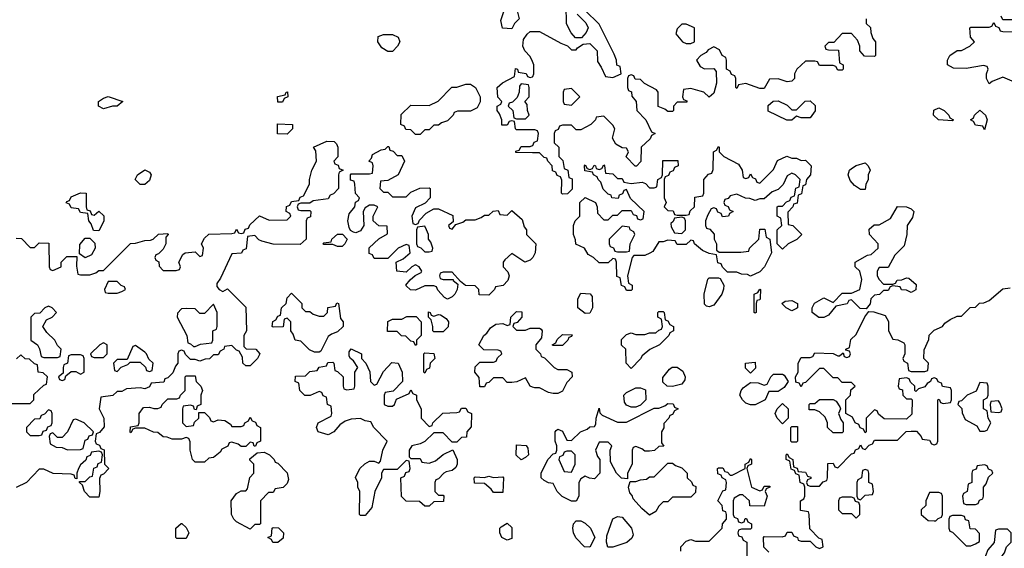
# Model space of a CAD drawing. Header units: inches. Extents: x 2735672 to 2903319, y 894031 to 1029782.
# Tile 81 of 167: x 2787765 to 2792056, y 1021503 to 1023806. Entities that reach past the tile are written whole.
import ezdxf

# ---------------------------------------------------------------- set-up
doc = ezdxf.new("R2010")
doc.units = ezdxf.units.IN
doc.header["$MEASUREMENT"] = 0
doc.layers.add('C7082', color=7, linetype='Continuous')
doc.layers.add('C7092', color=7, linetype='Continuous')

msp = doc.modelspace()

# ---------------------------------------------------------------- linework, layer by layer
at = {"layer": 'C7082', "color": 4, "elevation": 16}
for points in [[(2789910, 1023766), (2789868.9, 1023768.9), (2789862, 1023802), (2789878, 1023850), (2789910, 1023864.7), (2789930.9, 1023850.9), (2789942, 1023810), (2789922, 1023790)], [(2789370, 1023668), (2789343.1, 1023683.1), (2789326, 1023710), (2789327.3, 1023732.7), (2789350, 1023742), (2789390, 1023742), (2789414, 1023730), (2789422, 1023710), (2789412, 1023690), (2789390, 1023668)], [(2788890, 1023446), (2788889, 1023471), (2788922, 1023478), (2788926, 1023490), (2788931.6, 1023491.6), (2788934, 1023470), (2788918, 1023462), (2788910, 1023446)], [(2789490, 1023306), (2789470, 1023326), (2789447.3, 1023327.3), (2789442, 1023342), (2789426, 1023350), (2789427.3, 1023392.7), (2789470, 1023434), (2789550, 1023432), (2789588.4, 1023451.6), (2789648.4, 1023511.6), (2789670, 1023512), (2789710, 1023524.7), (2789730, 1023524.7), (2789751.1, 1023511.1), (2789772, 1023470), (2789771.6, 1023448.4), (2789758, 1023422), (2789730, 1023408), (2789672.7, 1023407.3), (2789658, 1023402), (2789654, 1023390), (2789630, 1023366), (2789603.6, 1023356.4), (2789590, 1023346), (2789570, 1023346), (2789550, 1023326), (2789530, 1023326), (2789510, 1023306)], [(2789950, 1023526), (2789943.6, 1023516.4), (2789942, 1023490), (2789932.7, 1023467.3), (2789912.7, 1023447.3), (2789898, 1023442), (2789894, 1023430), (2789914, 1023410), (2789918, 1023378), (2789930, 1023374), (2789970, 1023374), (2789986, 1023390), (2789978, 1023410), (2789976.4, 1023436.4), (2789966, 1023450), (2789986, 1023470), (2789986, 1023510), (2789982, 1023522)], [(2788130, 1023418), (2788108, 1023430), (2788108, 1023450), (2788130, 1023464.7), (2788150, 1023471), (2788214, 1023450), (2788190, 1023428.7), (2788170, 1023428.7)], [(2788930, 1023308), (2788888.7, 1023308.7), (2788888, 1023352), (2788954, 1023350), (2788954, 1023330)], [(2788290, 1023088), (2788268, 1023110), (2788278, 1023130), (2788310, 1023151.3), (2788330, 1023142), (2788338, 1023130), (2788330, 1023106), (2788310, 1023088)], [(2788090, 1022954), (2788110, 1022972), (2788131.6, 1022951.6), (2788131.6, 1022928.4), (2788110, 1022886), (2788087.3, 1022887.3), (2788076.4, 1022916.4), (2788066, 1022930), (2788062, 1022962), (2788030, 1022966), (2788022, 1022982), (2787990, 1022986), (2787982, 1023002), (2787968, 1023008), (2787970, 1023014), (2787982, 1023018), (2787990, 1023034), (2788030, 1023052), (2788054, 1023050), (2788054, 1022990), (2788058, 1022978), (2788072.7, 1022972.7), (2788078, 1022958)], [(2789530, 1022906), (2789498, 1022902), (2789494, 1022890), (2789494, 1022830), (2789498, 1022818), (2789512.7, 1022812.7), (2789530, 1022794), (2789550, 1022794), (2789562, 1022798), (2789566, 1022810), (2789556.4, 1022836.4), (2789546, 1022850), (2789546, 1022870), (2789538, 1022890)], [(2788050, 1022768), (2788026, 1022786), (2788027.3, 1022827.3), (2788050, 1022854), (2788070, 1022854), (2788092.7, 1022832.7), (2788094, 1022810), (2788078, 1022782)], [(2789150, 1022818), (2789130, 1022826), (2789090, 1022826), (2789086, 1022830), (2789090, 1022834), (2789122, 1022838), (2789126, 1022850), (2789150, 1022872), (2789172, 1022872), (2789192, 1022850), (2789182, 1022830), (2789170, 1022818)], [(2788190, 1022666), (2788150, 1022666), (2788134, 1022630), (2788138, 1022618), (2788150, 1022614), (2788190, 1022614), (2788210, 1022622), (2788226, 1022630), (2788222, 1022642), (2788207.3, 1022647.3)], [(2789010, 1022534), (2789030, 1022534), (2789043.6, 1022523.6), (2789070, 1022514), (2789090, 1022514), (2789106, 1022530), (2789107.3, 1022552.7), (2789142, 1022558), (2789147.3, 1022572.7), (2789154, 1022570), (2789163.6, 1022503.6), (2789174, 1022490), (2789174, 1022470), (2789150, 1022446), (2789123.6, 1022436.4), (2789110, 1022426), (2789078, 1022362), (2789070, 1022358), (2789050, 1022358), (2789028.4, 1022368.4), (2788990, 1022406), (2788966, 1022410), (2788956.4, 1022436.4), (2788946, 1022450), (2788946, 1022490), (2788930, 1022506), (2788918, 1022502), (2788912.7, 1022467.3), (2788870, 1022466), (2788866, 1022470), (2788868.4, 1022491.6), (2788882, 1022498), (2788890, 1022514), (2788902, 1022518), (2788906, 1022550), (2788926, 1022570), (2788930, 1022594), (2788950, 1022614), (2788994, 1022570), (2788994, 1022550)], [(2787890, 1022558), (2787874, 1022550), (2787852.7, 1022527.3), (2787830, 1022526), (2787814, 1022510), (2787814, 1022410), (2787842, 1022390), (2787851.6, 1022371.6), (2787858, 1022338), (2787870, 1022334), (2787930, 1022334), (2787942, 1022338), (2787946, 1022370), (2787930, 1022386), (2787918, 1022410), (2787883.1, 1022443.1), (2787866, 1022470), (2787882, 1022498), (2787906, 1022510), (2787926, 1022530), (2787906, 1022550)], [(2788610, 1022566), (2788570, 1022526), (2788550, 1022526), (2788530, 1022546), (2788490, 1022548), (2788470, 1022546), (2788452.7, 1022527.3), (2788452, 1022510), (2788494, 1022430), (2788498, 1022398), (2788510, 1022394), (2788522, 1022382), (2788530, 1022382), (2788552.7, 1022392.7), (2788602, 1022398), (2788606, 1022410), (2788606, 1022450), (2788622, 1022458), (2788626, 1022470), (2788626, 1022530)], [(2789490, 1022386), (2789482, 1022402), (2789470, 1022406), (2789447.3, 1022427.3), (2789428.7, 1022428.7), (2789410, 1022448), (2789368, 1022448), (2789368.9, 1022491.1), (2789390, 1022502), (2789430, 1022502), (2789452.7, 1022512.7), (2789492.7, 1022512.7), (2789514, 1022490), (2789514, 1022430), (2789494, 1022410), (2789494, 1022390)], [(2789570, 1022514), (2789590, 1022522), (2789599.6, 1022519.6), (2789623.6, 1022503.6), (2789634, 1022490), (2789631.6, 1022468.4), (2789610, 1022446), (2789570, 1022446), (2789566, 1022450), (2789566, 1022470), (2789558, 1022498), (2789546, 1022510), (2789547.3, 1022532.7), (2789554, 1022530), (2789558, 1022518)], [(2788130, 1022398), (2788114, 1022390), (2788074, 1022350), (2788078, 1022338), (2788090, 1022334), (2788130, 1022334), (2788146, 1022350), (2788146, 1022390)], [(2788270, 1022386), (2788258, 1022382), (2788234, 1022326), (2788190, 1022326), (2788174, 1022310), (2788178, 1022278), (2788190, 1022274), (2788207.3, 1022292.7), (2788236.4, 1022303.6), (2788246, 1022314), (2788290, 1022314), (2788312.7, 1022292.7), (2788318, 1022278), (2788330, 1022274), (2788342, 1022278), (2788346, 1022310), (2788327.3, 1022327.3), (2788318, 1022350), (2788310, 1022358)], [(2788030, 1022346), (2787990, 1022346), (2787978, 1022342), (2787974, 1022310), (2787958, 1022302), (2787954, 1022290), (2787954, 1022266), (2787934, 1022250), (2787938, 1022238), (2787950, 1022234), (2787962, 1022238), (2787966, 1022254), (2787990, 1022274), (2788010, 1022274), (2788030, 1022262), (2788046, 1022270), (2788046, 1022330), (2788042, 1022342)], [(2789310, 1022214), (2789322, 1022218), (2789350, 1022274), (2789387.3, 1022312.7), (2789414, 1022310), (2789432, 1022270), (2789434, 1022230), (2789392.7, 1022187.3), (2789358, 1022182), (2789354, 1022170), (2789354, 1022130), (2789370, 1022122), (2789390, 1022122), (2789398, 1022130), (2789407.3, 1022152.7), (2789462, 1022178), (2789470, 1022194), (2789478, 1022178), (2789494, 1022170), (2789494, 1022150), (2789514, 1022110), (2789514, 1022070), (2789550, 1022034), (2789562, 1022038), (2789566, 1022050), (2789608.4, 1022091.6), (2789670, 1022094), (2789682, 1022098), (2789690, 1022114), (2789710, 1022114), (2789718, 1022098), (2789734, 1022090), (2789732.7, 1022032.7), (2789714, 1022010), (2789712.7, 1021987.3), (2789690, 1021986), (2789670, 1021966), (2789650, 1021966), (2789610, 1022006), (2789570, 1022006), (2789530, 1021968), (2789510, 1021958), (2789474, 1021950), (2789462, 1021930), (2789462, 1021902), (2789470, 1021894), (2789510, 1021894), (2789518, 1021878), (2789550, 1021874), (2789576.4, 1021883.6), (2789610, 1021912), (2789652.7, 1021932.7), (2789671.3, 1021890), (2789671.3, 1021870), (2789665.4, 1021854.6), (2789650, 1021842), (2789623.6, 1021836.4), (2789614, 1021830), (2789590, 1021806), (2789578, 1021802), (2789574, 1021790), (2789574, 1021750), (2789590, 1021734), (2789610, 1021734), (2789614, 1021730), (2789612.7, 1021707.3), (2789570, 1021706), (2789550, 1021686), (2789530, 1021686), (2789507.3, 1021707.3), (2789450, 1021708.7), (2789428.9, 1021728.9), (2789426, 1021810), (2789442, 1021818), (2789447.3, 1021832.7), (2789462, 1021838), (2789466, 1021850), (2789462, 1021882), (2789450, 1021886), (2789410, 1021846), (2789350, 1021846), (2789342, 1021830), (2789342, 1021810), (2789312, 1021750), (2789299.6, 1021680.4), (2789270, 1021646), (2789250, 1021646), (2789246, 1021650), (2789248, 1021750), (2789238, 1021770), (2789238, 1021790), (2789228.4, 1021811.6), (2789248, 1021850), (2789268.7, 1021871.3), (2789290, 1021882), (2789310, 1021882), (2789330, 1021874), (2789338, 1021882), (2789348, 1021930), (2789366, 1021970), (2789308.9, 1022028.9), (2789294.6, 1022054.6), (2789270, 1022058), (2789250, 1022068), (2789210, 1022066), (2789183.6, 1022056.4), (2789159.6, 1022040.4), (2789134, 1022010), (2789110, 1021998), (2789066, 1022010), (2789058, 1022030), (2789066, 1022050), (2789122, 1022078), (2789126, 1022090), (2789122, 1022122), (2789106, 1022130), (2789102, 1022162), (2789087.3, 1022167.3), (2789082, 1022182), (2789070, 1022186), (2789031.6, 1022168.4), (2789008, 1022168), (2788986, 1022190), (2788982, 1022222), (2788966, 1022230), (2788967.3, 1022252.7), (2789010, 1022254), (2789030, 1022274), (2789062, 1022278), (2789070, 1022292), (2789102, 1022298), (2789107.3, 1022312.7), (2789130, 1022314), (2789134, 1022310), (2789138, 1022278), (2789150, 1022274), (2789174, 1022250), (2789174, 1022210), (2789178, 1022198), (2789190, 1022194), (2789222, 1022198), (2789226, 1022210), (2789226, 1022270), (2789238, 1022290), (2789220.4, 1022320.4), (2789206, 1022330), (2789200.4, 1022340.4), (2789200.4, 1022359.6), (2789210, 1022372), (2789254, 1022350), (2789254, 1022330), (2789274, 1022310), (2789291.6, 1022271.6), (2789294, 1022230)], [(2789530, 1022266), (2789526, 1022270), (2789526, 1022350), (2789530, 1022354), (2789570, 1022352), (2789574, 1022330), (2789554, 1022310), (2789551.6, 1022288.4), (2789538, 1022282)], [(2788534, 1022106), (2788527.3, 1022107.3), (2788522, 1022122), (2788510, 1022126), (2788478, 1022122), (2788474, 1022110), (2788474, 1022050), (2788490, 1022034), (2788522, 1022038), (2788527.3, 1022052.7), (2788546, 1022070), (2788546, 1022094), (2788570, 1022094), (2788592.7, 1022072.7), (2788598, 1022058), (2788610, 1022054), (2788630, 1022062), (2788659.6, 1022059.6), (2788683.6, 1022043.6), (2788690, 1022034), (2788730, 1022034), (2788742, 1022038), (2788746, 1022050), (2788762, 1022058), (2788770, 1022074), (2788778, 1022058), (2788792.7, 1022052.7), (2788798, 1022038), (2788814, 1022030), (2788814, 1021970), (2788798, 1021962), (2788792.7, 1021947.3), (2788787.3, 1021947.3), (2788782, 1021962), (2788770, 1021966), (2788750, 1021946), (2788730, 1021946), (2788716.4, 1021956.4), (2788690, 1021966), (2788678, 1021962), (2788672.7, 1021947.3), (2788645.4, 1021934.6), (2788638, 1021922), (2788610, 1021898), (2788590, 1021895.3), (2788570, 1021878), (2788530, 1021878), (2788518, 1021890), (2788508, 1021930), (2788507.3, 1021967.3), (2788502, 1021982), (2788490, 1021986), (2788470, 1021978), (2788430, 1021978), (2788407.3, 1021987.3), (2788390, 1021988), (2788367.3, 1022007.3), (2788348.4, 1022008.4), (2788310, 1022026), (2788270, 1022026), (2788258, 1022022), (2788250, 1022006), (2788246, 1022010), (2788247.3, 1022032.7), (2788282, 1022038), (2788286, 1022050), (2788286, 1022090), (2788304, 1022116), (2788330, 1022118), (2788350, 1022112), (2788367.3, 1022112.7), (2788382, 1022118), (2788386, 1022130), (2788410, 1022154), (2788450, 1022154), (2788462, 1022158), (2788466, 1022170), (2788486, 1022190), (2788486, 1022250), (2788490, 1022254), (2788530, 1022254), (2788534, 1022230), (2788554, 1022210), (2788562, 1022190), (2788554, 1022170), (2788554, 1022130), (2788538, 1022122)], [(2787890, 1022106), (2787872.7, 1022087.3), (2787858, 1022082), (2787852.7, 1022067.3), (2787830, 1022066), (2787794, 1022030), (2787794, 1022010), (2787810, 1021994), (2787850, 1021994), (2787862, 1021998), (2787867.3, 1022012.7), (2787882, 1022018), (2787887.3, 1022032.7), (2787902, 1022038), (2787906, 1022050), (2787906, 1022090), (2787902, 1022102)], [(2788010, 1022066), (2787998, 1022062), (2787974, 1022010), (2787950, 1021986), (2787930, 1021986), (2787910, 1022006), (2787898, 1022002), (2787894, 1021990), (2787898, 1021958), (2787923.6, 1021943.6), (2787950, 1021942), (2787972.7, 1021932.7), (2788030, 1021934), (2788042, 1021938), (2788050, 1021974), (2788062, 1021978), (2788067.3, 1021992.7), (2788082, 1021998), (2788086, 1022010), (2788046, 1022050)], [(2789950, 1021888), (2789928.4, 1021908.4), (2789930, 1021954), (2789971.6, 1021951.6), (2789979.6, 1021939.6), (2789982, 1021910), (2789970, 1021898)], [(2788770, 1021586), (2788710, 1021618), (2788698, 1021630), (2788688, 1021650), (2788686, 1021710), (2788710, 1021742), (2788730, 1021754), (2788750, 1021754), (2788758, 1021762), (2788768.4, 1021811.6), (2788786, 1021830), (2788786, 1021870), (2788767.3, 1021887.3), (2788767.3, 1021892.7), (2788800.4, 1021919.6), (2788830, 1021922), (2788854, 1021910), (2788874, 1021890), (2788878, 1021878), (2788890, 1021874), (2788930, 1021832), (2788936.9, 1021803.1), (2788930, 1021786), (2788912.7, 1021767.3), (2788878, 1021762), (2788870, 1021746), (2788850, 1021746), (2788814, 1021710), (2788814, 1021610), (2788810, 1021606), (2788790, 1021606)], [(2789830, 1021812), (2789870, 1021814), (2789874, 1021810), (2789870, 1021746), (2789830, 1021746), (2789820.4, 1021760.4), (2789790, 1021786), (2789747.3, 1021787.3), (2789746, 1021810), (2789750, 1021814), (2789790, 1021812), (2789810, 1021818)], [(2788450, 1021546), (2788446, 1021550), (2788446, 1021590), (2788468.4, 1021611.6), (2788471.6, 1021611.6), (2788490, 1021594), (2788502, 1021570), (2788490, 1021546)], [(2789890, 1021538), (2789866, 1021550), (2789858, 1021570), (2789858, 1021590), (2789863.1, 1021596.9), (2789890, 1021612), (2789910, 1021594), (2789910, 1021546)], [(2788890, 1021528), (2788868.4, 1021528.4), (2788862, 1021542), (2788846, 1021550), (2788862, 1021558), (2788866, 1021590), (2788870, 1021594), (2788892.7, 1021592.7), (2788914, 1021570), (2788912.7, 1021547.3)]]:
    msp.add_lwpolyline(points, close=True, dxfattribs=at)
for points in [[(2790000, 1023623.5), (2789990, 1023646), (2789966, 1023670), (2789958, 1023690), (2789960.4, 1023719.6), (2789976.4, 1023743.6), (2789990, 1023754), (2790000, 1023754)], [(2790000, 1023326), (2789930, 1023326), (2789926, 1023330), (2789922, 1023362), (2789910, 1023366), (2789898, 1023362), (2789890, 1023346), (2789866, 1023346), (2789866, 1023370), (2789856.4, 1023396.4), (2789846, 1023410), (2789846, 1023430), (2789862, 1023438), (2789866, 1023450), (2789848.4, 1023468.4), (2789846, 1023510), (2789868.4, 1023531.6), (2789922, 1023558), (2789926, 1023594), (2789934, 1023590), (2789938, 1023578), (2789972, 1023572), (2789978, 1023558), (2789990, 1023554), (2790000, 1023557.3)], [(2787750, 1022854), (2787772.7, 1022852.7), (2787810, 1022814), (2787830, 1022814), (2787850, 1022834), (2787892.7, 1022832.7), (2787894, 1022730), (2787898, 1022718), (2787910, 1022714), (2787946, 1022730), (2787946, 1022750), (2787970, 1022774), (2788014, 1022774), (2788012.7, 1022732.7), (2788018, 1022698), (2788030, 1022694), (2788070, 1022694), (2788096.4, 1022703.6), (2788110, 1022714), (2788130, 1022714), (2788248.4, 1022831.6), (2788270, 1022832), (2788310, 1022844.7), (2788334.6, 1022845.4), (2788346, 1022850), (2788370, 1022872), (2788410, 1022874), (2788412, 1022870), (2788402, 1022858), (2788402, 1022830), (2788390, 1022806), (2788370, 1022786), (2788358, 1022782), (2788354, 1022770), (2788358, 1022758), (2788371.6, 1022751.6), (2788372.7, 1022732.7), (2788390, 1022714), (2788447.3, 1022712.7), (2788462, 1022718), (2788466, 1022730), (2788458, 1022750), (2788476.4, 1022783.6), (2788486, 1022790), (2788530, 1022794), (2788550, 1022774), (2788562, 1022778), (2788566, 1022810), (2788558, 1022830), (2788570, 1022854), (2788590, 1022872), (2788690, 1022874), (2788702, 1022878), (2788710, 1022894), (2788718, 1022878), (2788730, 1022874), (2788742, 1022878), (2788747.3, 1022892.7), (2788762, 1022898), (2788767.3, 1022912.7), (2788810, 1022952), (2788852.7, 1022932.7), (2788930, 1022934), (2788946, 1022950), (2788942, 1022962), (2788926, 1022970), (2788927.3, 1022992.7), (2788942, 1022998), (2788950, 1023014), (2788982, 1023018), (2788987.3, 1023032.7), (2789002, 1023038), (2789028, 1023090), (2789028, 1023110), (2789038, 1023150), (2789058, 1023190), (2789055.3, 1023235.3), (2789046, 1023250), (2789103.1, 1023276.9), (2789135.3, 1023275.3), (2789145.4, 1023265.4), (2789151.1, 1023251.1), (2789152, 1023208), (2789134, 1023190), (2789138, 1023178), (2789152.7, 1023172.7), (2789158, 1023158), (2789174, 1023150), (2789158, 1023142), (2789154, 1023130), (2789154, 1023070), (2789132.7, 1023047.3), (2789118, 1023042), (2789110, 1023026), (2789043.6, 1023016.4), (2789030, 1023006), (2788990, 1023006), (2788978, 1023002), (2788974, 1022990), (2788978, 1022978), (2788990, 1022974), (2789030, 1022974), (2789034, 1022970), (2789032.7, 1022947.3), (2789018, 1022942), (2789014, 1022930), (2789014, 1022850), (2788987.3, 1022827.3), (2788870, 1022828), (2788820.4, 1022840.4), (2788807.3, 1022847.3), (2788790, 1022866), (2788758, 1022862), (2788752.7, 1022807.3), (2788738, 1022802), (2788731.6, 1022788.4), (2788690, 1022786), (2788639.6, 1022680.4), (2788623.6, 1022656.4), (2788623.6, 1022643.6), (2788634, 1022630), (2788650, 1022622), (2788670, 1022634), (2788750, 1022554), (2788754, 1022450), (2788742, 1022430), (2788742, 1022382), (2788752.7, 1022372.7), (2788794, 1022370), (2788812, 1022350), (2788802, 1022330), (2788770, 1022298), (2788750, 1022298), (2788738, 1022310), (2788736.4, 1022336.4), (2788722, 1022362), (2788710, 1022366), (2788690, 1022386), (2788658, 1022382), (2788654, 1022370), (2788638, 1022362), (2788630, 1022346), (2788610, 1022346), (2788591.6, 1022328.4), (2788572.7, 1022327.3), (2788550, 1022318), (2788530, 1022326), (2788510, 1022326), (2788487.3, 1022347.3), (2788482, 1022362), (2788470, 1022366), (2788458, 1022362), (2788454, 1022350), (2788454, 1022310), (2788443.6, 1022296.4), (2788432.7, 1022267.3), (2788410, 1022246), (2788398, 1022242), (2788392.7, 1022227.3), (2788338, 1022222), (2788330, 1022206), (2788310, 1022198), (2788290, 1022202), (2788230, 1022198), (2788210, 1022186), (2788190, 1022186), (2788171.6, 1022168.4), (2788118, 1022162), (2788112, 1022110), (2788132, 1022070), (2788132.7, 1022032.7), (2788112.7, 1022007.3), (2788098, 1022002), (2788094, 1021970), (2788098, 1021958), (2788112.7, 1021952.7), (2788118, 1021938), (2788132.7, 1021932.7), (2788134, 1021870), (2788154, 1021850), (2788130, 1021826), (2788118, 1021822), (2788112.7, 1021807.3), (2788114, 1021750), (2788110, 1021726), (2788070, 1021726), (2788048, 1021750), (2788038, 1021778), (2788026, 1021790), (2788026, 1021794), (2788050, 1021794), (2788070, 1021814), (2788082, 1021818), (2788088, 1021852), (2788102, 1021858), (2788107.3, 1021872.7), (2788122, 1021878), (2788126, 1021910), (2788122, 1021922), (2788110, 1021926), (2788078, 1021922), (2788072.7, 1021907.3), (2788058, 1021902), (2788052.7, 1021887.3), (2788030, 1021866), (2788022, 1021850), (2788014, 1021830), (2788014, 1021806), (2788007.3, 1021807.3), (2788002, 1021822), (2787990, 1021826), (2787911.6, 1021828.4), (2787870, 1021848), (2787850, 1021848), (2787794, 1021790), (2787750, 1021768)], [(2790000, 1022768), (2789990, 1022758), (2789966, 1022750), (2789910, 1022788), (2789879.6, 1022760.4), (2789872, 1022750), (2789872, 1022730), (2789892, 1022708), (2789898, 1022690), (2789892, 1022670), (2789872.7, 1022647.3), (2789838, 1022642), (2789834, 1022630), (2789810, 1022606), (2789767.3, 1022607.3), (2789766, 1022630), (2789750, 1022646), (2789708.4, 1022648.4), (2789686, 1022666), (2789650, 1022706), (2789610, 1022706), (2789598, 1022702), (2789594, 1022690), (2789598, 1022678), (2789610, 1022674), (2789654, 1022674), (2789654, 1022670), (2789674, 1022654), (2789672, 1022630), (2789662, 1022610), (2789650, 1022598), (2789630, 1022588), (2789616.4, 1022596.4), (2789587.3, 1022627.3), (2789582, 1022642), (2789570, 1022646), (2789530, 1022646), (2789490, 1022628), (2789468.4, 1022628.4), (2789450, 1022646), (2789448, 1022650), (2789467.3, 1022672.7), (2789488, 1022692), (2789515.3, 1022704.7), (2789518, 1022710), (2789506, 1022730), (2789490, 1022738), (2789474, 1022730), (2789450, 1022706), (2789408, 1022710), (2789406, 1022750), (2789436.4, 1022763.6), (2789466, 1022790), (2789462, 1022822), (2789450, 1022826), (2789414, 1022810), (2789370, 1022766), (2789310, 1022766), (2789302, 1022782), (2789287.3, 1022787.3), (2789287.3, 1022812.7), (2789330, 1022852), (2789367.3, 1022872.7), (2789366, 1022906), (2789330, 1022908), (2789306, 1022930), (2789306, 1022950), (2789326, 1022990), (2789310, 1022998), (2789290, 1022998), (2789270, 1022986), (2789262, 1022970), (2789264.7, 1022910), (2789250, 1022886), (2789230, 1022878), (2789220.4, 1022880.4), (2789207.3, 1022887.3), (2789200.4, 1022900.4), (2789195.3, 1022930), (2789200.4, 1022959.6), (2789226, 1022990), (2789228.4, 1023011.6), (2789242, 1023018), (2789246, 1023030), (2789228.4, 1023048.4), (2789226, 1023090), (2789222, 1023102), (2789207.3, 1023107.3), (2789206, 1023130), (2789210, 1023134), (2789290, 1023134), (2789302, 1023138), (2789306, 1023170), (2789302, 1023182), (2789286, 1023190), (2789298, 1023202), (2789302, 1023218), (2789340.4, 1023239.6), (2789358, 1023242), (2789370, 1023254), (2789374, 1023254), (2789378, 1023238), (2789392.7, 1023232.7), (2789410, 1023214), (2789430, 1023214), (2789442, 1023190), (2789414, 1023130), (2789370, 1023106), (2789338, 1023102), (2789334, 1023070), (2789350, 1023054), (2789370, 1023054), (2789390, 1023034), (2789450, 1023034), (2789470, 1023054), (2789508.4, 1023071.6), (2789550, 1023074), (2789554, 1023070), (2789554, 1023030), (2789532.7, 1023007.3), (2789490, 1022986), (2789474, 1022950), (2789478, 1022918), (2789490, 1022914), (2789502, 1022918), (2789507.3, 1022932.7), (2789536.4, 1022963.6), (2789570, 1022982), (2789590, 1022982), (2789652.7, 1022952.7), (2789654, 1022926), (2789634, 1022910), (2789638, 1022898), (2789650, 1022894), (2789666, 1022914), (2789696.4, 1022923.6), (2789710, 1022934), (2789750, 1022934), (2789776.4, 1022943.6), (2789790, 1022954), (2789810, 1022954), (2789828.4, 1022971.6), (2789850, 1022974), (2789858, 1022958), (2789890, 1022954), (2789910, 1022974), (2789955.3, 1022935.3), (2789963.6, 1022903.6), (2789974, 1022890), (2789974, 1022870), (2790000, 1022844)], [(2790000, 1023226.4), (2789927.3, 1023227.3), (2789927.3, 1023232.7), (2789942, 1023238), (2789950, 1023254), (2789990, 1023254), (2790000, 1023257.3)], [(2790000, 1022205.3), (2789989, 1022209), (2789970, 1022246), (2789931.6, 1022228.4), (2789910, 1022226), (2789890, 1022226), (2789870, 1022246), (2789830, 1022246), (2789810, 1022226), (2789798, 1022222), (2789790, 1022206), (2789770, 1022206), (2789767.3, 1022247.3), (2789748, 1022270), (2789750, 1022294), (2789770, 1022314), (2789830, 1022314), (2789842, 1022318), (2789847.3, 1022332.7), (2789866, 1022350), (2789862, 1022362), (2789850, 1022366), (2789787.3, 1022367.3), (2789766, 1022390), (2789788, 1022430), (2789800.4, 1022439.6), (2789816.4, 1022463.6), (2789840.4, 1022479.6), (2789870, 1022482), (2789890, 1022474), (2789902, 1022478), (2789906, 1022510), (2789930, 1022534), (2789952.7, 1022532.7), (2789954, 1022510), (2789932.7, 1022487.3), (2789918, 1022482), (2789914, 1022470), (2789930, 1022454), (2789970, 1022454), (2789990, 1022462), (2790000, 1022462)], [(2787710, 1022134), (2787810, 1022134), (2787826, 1022150), (2787827.3, 1022172.7), (2787870, 1022214), (2787882, 1022218), (2787886, 1022250), (2787867.3, 1022267.3), (2787846, 1022270), (2787842, 1022302), (2787830, 1022306), (2787807.3, 1022327.3), (2787788.4, 1022328.4), (2787770, 1022346), (2787751.6, 1022328.4)]]:
    msp.add_lwpolyline(points, dxfattribs=at)
at = {"layer": 'C7092', "color": 4, "elevation": 16}
for points in [[(2790000, 1023754), (2790030, 1023754), (2790123.6, 1023703.6), (2790152.7, 1023692.7), (2790170, 1023674), (2790190, 1023674), (2790196.4, 1023683.6), (2790220.4, 1023699.6), (2790250, 1023702), (2790282, 1023670), (2790283.6, 1023623.6), (2790299.6, 1023599.6), (2790318, 1023558), (2790350, 1023554), (2790386, 1023570), (2790382, 1023602), (2790367.3, 1023607.3), (2790366, 1023630), (2790356.4, 1023656.4), (2790290, 1023786), (2790227.3, 1023847.3)], [(2790194, 1023830), (2790232.7, 1023792.7), (2790242, 1023770), (2790234, 1023750), (2790212.7, 1023727.3), (2790187.3, 1023727.3), (2790168.4, 1023748.4), (2790148.4, 1023788.4), (2790146, 1023870)], [(2791454, 1023810), (2791454, 1023790), (2791472.7, 1023772.7), (2791474, 1023750), (2791483.6, 1023723.6), (2791494, 1023710), (2791494, 1023650), (2791490, 1023646), (2791447.3, 1023647.3), (2791426, 1023670), (2791426, 1023690), (2791416.4, 1023716.4), (2791390, 1023746), (2791350, 1023746), (2791312.7, 1023707.3), (2791290, 1023706), (2791274, 1023690), (2791278, 1023678), (2791290, 1023674), (2791332.7, 1023672.7), (2791338, 1023618), (2791354, 1023610), (2791354, 1023590), (2791350, 1023586), (2791330, 1023586), (2791322, 1023602), (2791310, 1023606), (2791250, 1023606), (2791242, 1023622), (2791230, 1023626), (2791190, 1023626), (2791152, 1023590), (2791142, 1023570), (2791142, 1023550), (2791130, 1023538), (2791110, 1023535.3), (2791070, 1023548), (2791032.7, 1023547.3), (2791010, 1023506), (2790990, 1023506), (2790930, 1023528), (2790898, 1023522), (2790890, 1023506), (2790886, 1023510), (2790886, 1023550), (2790882, 1023562), (2790867.3, 1023567.3), (2790862, 1023582), (2790846, 1023590), (2790846, 1023630), (2790842, 1023642), (2790826, 1023650), (2790814.6, 1023674.6), (2790790, 1023688), (2790765.4, 1023674.6), (2790756.9, 1023663.1), (2790734, 1023650), (2790714, 1023630), (2790730, 1023602), (2790750, 1023592), (2790790, 1023594), (2790799.6, 1023579.6), (2790802, 1023530), (2790790, 1023486), (2790770, 1023468), (2790746, 1023490), (2790730, 1023495.3), (2790690, 1023506), (2790658, 1023502), (2790654, 1023470), (2790658, 1023458), (2790672.7, 1023452.7), (2790672.7, 1023447.3), (2790630, 1023446), (2790614, 1023430), (2790614, 1023410), (2790610, 1023406), (2790590, 1023406), (2790576.4, 1023416.4), (2790547.3, 1023427.3), (2790548, 1023490), (2790540.4, 1023500.4), (2790488.4, 1023528.4), (2790470, 1023546), (2790447.3, 1023547.3), (2790442, 1023562), (2790430, 1023566), (2790418, 1023562), (2790414, 1023550), (2790414, 1023510), (2790418, 1023498), (2790431.6, 1023491.6), (2790432.7, 1023472.7), (2790452, 1023450), (2790454, 1023410), (2790494, 1023370), (2790518, 1023318), (2790534, 1023310), (2790518, 1023302), (2790512.7, 1023287.3), (2790474, 1023250), (2790471.6, 1023188.4), (2790452.7, 1023167.3), (2790447.3, 1023167.3), (2790408.4, 1023208.4), (2790418, 1023230), (2790410, 1023246), (2790390, 1023248), (2790363.1, 1023263.1), (2790348, 1023290), (2790358, 1023330), (2790350, 1023346), (2790310, 1023386), (2790278, 1023382), (2790274, 1023370), (2790254, 1023350), (2790210, 1023326), (2790190, 1023326), (2790170, 1023346), (2790130, 1023346), (2790118, 1023342), (2790112, 1023328), (2790098, 1023322), (2790094, 1023310), (2790094, 1023270), (2790114, 1023250), (2790114, 1023210), (2790132, 1023192), (2790138, 1023158), (2790154, 1023150), (2790158, 1023118), (2790172, 1023112), (2790172, 1023068), (2790152.7, 1023047.3), (2790130, 1023046), (2790126, 1023050), (2790127.3, 1023107.3), (2790122, 1023122), (2790107.3, 1023127.3), (2790102, 1023142), (2790087.3, 1023147.3), (2790086, 1023170), (2790066, 1023190), (2790062, 1023202), (2790050, 1023206), (2790030, 1023226), (2790000, 1023226.4)], [(2792090, 1023538), (2792050, 1023555.3), (2792003.6, 1023536.4), (2791990, 1023526), (2791978, 1023550), (2791978, 1023570), (2791986, 1023590), (2791982, 1023602), (2791966, 1023606), (2791890, 1023594), (2791834.6, 1023594.6), (2791808, 1023610), (2791808, 1023630), (2791818, 1023650), (2791850, 1023672), (2791870, 1023672), (2791906, 1023690), (2791926, 1023710), (2791908, 1023730), (2791906, 1023770), (2791910, 1023774), (2791990, 1023774), (2792002, 1023778), (2792010, 1023794), (2792018, 1023778), (2792032.7, 1023772.7), (2792038, 1023758), (2792050, 1023754), (2792127.3, 1023752.7)], [(2792130, 1023806), (2792050, 1023806), (2792042, 1023822)], [(2790000, 1023557.3), (2790002, 1023558), (2790006, 1023570), (2790006, 1023610), (2790000, 1023623.5)], [(2790000, 1023257.3), (2790002, 1023258), (2790007.3, 1023272.7), (2790022, 1023278), (2790026, 1023310), (2790022, 1023322), (2790010, 1023326), (2790000, 1023326)], [(2790000, 1022844), (2790014, 1022830), (2790012, 1022790), (2790002, 1022770), (2790000, 1022768)], [(2791030, 1021486), (2791007.3, 1021507.3), (2791006, 1021550), (2791010, 1021554), (2791087.3, 1021552.7), (2791102, 1021558), (2791110, 1021574), (2791130, 1021574), (2791138, 1021558), (2791154, 1021550), (2791158, 1021538), (2791170, 1021534), (2791210, 1021534), (2791234, 1021510), (2791250, 1021502), (2791266, 1021510), (2791262, 1021542), (2791247.3, 1021547.3), (2791208, 1021588), (2791206, 1021650), (2791202, 1021662), (2791168.4, 1021668.4), (2791168, 1021710), (2791182, 1021718), (2791186, 1021730), (2791186, 1021770), (2791182, 1021782), (2791166, 1021790), (2791162, 1021822), (2791147.3, 1021827.3), (2791142, 1021842), (2791127.3, 1021847.3), (2791122, 1021882), (2791106, 1021890), (2791106, 1021910), (2791110, 1021914), (2791118, 1021898), (2791134, 1021890), (2791138, 1021858), (2791152.7, 1021852.7), (2791158, 1021838), (2791190, 1021834), (2791198, 1021818), (2791212.7, 1021812.7), (2791212.7, 1021807.3), (2791198, 1021802), (2791194, 1021790), (2791198, 1021778), (2791210, 1021774), (2791250, 1021774), (2791267.3, 1021792.7), (2791282, 1021798), (2791286, 1021810), (2791287.3, 1021872.7), (2791310, 1021874), (2791318, 1021858), (2791330, 1021854), (2791390, 1021914), (2791402, 1021918), (2791407.3, 1021932.7), (2791422, 1021938), (2791430, 1021954), (2791438, 1021938), (2791450, 1021934), (2791467.3, 1021952.7), (2791482, 1021958), (2791490, 1021974), (2791590, 1021974), (2791628.4, 1022011.6), (2791650, 1022014), (2791672.7, 1022012.7), (2791694, 1021990), (2791698, 1021978), (2791730, 1021974), (2791738, 1021958), (2791750, 1021954), (2791762, 1021958), (2791766, 1021970), (2791766, 1022150), (2791772.7, 1022152.7), (2791778, 1022138), (2791790, 1022134), (2791822, 1022138), (2791826, 1022150), (2791826, 1022190), (2791822, 1022202), (2791787.3, 1022207.3), (2791782, 1022222), (2791768, 1022228), (2791762, 1022242), (2791750, 1022246), (2791738, 1022242), (2791734, 1022230), (2791719.6, 1022220.4), (2791710, 1022206), (2791682, 1022198), (2791670, 1022186), (2791666, 1022190), (2791666, 1022210), (2791647.3, 1022227.3), (2791642, 1022242), (2791630, 1022246), (2791598, 1022242), (2791594, 1022210), (2791598, 1022198), (2791612.7, 1022192.7), (2791614, 1022170), (2791630, 1022154), (2791650, 1022154), (2791654, 1022150), (2791652.7, 1022087.3), (2791630, 1022066), (2791532.7, 1022067.3), (2791507.3, 1022087.3), (2791502, 1022102), (2791490, 1022106), (2791454, 1022070), (2791454, 1022010), (2791450, 1022006), (2791442, 1022022), (2791427.3, 1022027.3), (2791422, 1022042), (2791406, 1022050), (2791394.6, 1022074.6), (2791366, 1022090), (2791366, 1022150), (2791386, 1022170), (2791387.3, 1022192.7), (2791406, 1022210), (2791390, 1022226), (2791350, 1022226), (2791330, 1022246), (2791310, 1022246), (2791270, 1022286), (2791250, 1022286), (2791190, 1022226), (2791178, 1022222), (2791170, 1022206), (2791162, 1022222), (2791147.3, 1022227.3), (2791146, 1022250), (2791158, 1022270), (2791158, 1022310), (2791170, 1022334), (2791210, 1022334), (2791222, 1022338), (2791230, 1022354), (2791310, 1022352), (2791330, 1022342), (2791338, 1022342), (2791354, 1022354), (2791358, 1022338), (2791370, 1022334), (2791382, 1022338), (2791386, 1022350), (2791382, 1022362), (2791366, 1022366), (2791366, 1022370), (2791382, 1022378), (2791387.3, 1022412.7), (2791410, 1022434), (2791448.4, 1022511.6), (2791466, 1022534), (2791487.3, 1022532.7), (2791536.9, 1022516.9), (2791551.1, 1022491.1), (2791552, 1022450), (2791570, 1022414), (2791591.6, 1022411.6), (2791618, 1022398), (2791622, 1022390), (2791622, 1022350), (2791614, 1022330), (2791618, 1022318), (2791634, 1022310), (2791638, 1022278), (2791650, 1022274), (2791710, 1022274), (2791722, 1022278), (2791726, 1022310), (2791706, 1022330), (2791707.3, 1022367.3), (2791727.3, 1022412.7), (2791728.4, 1022431.6), (2791750, 1022454), (2791786, 1022470), (2791796.4, 1022483.6), (2791820.4, 1022499.6), (2791850, 1022514), (2791870, 1022514), (2791907.3, 1022552.7), (2791930, 1022554), (2791948.4, 1022571.6), (2791967.3, 1022572.7), (2791990, 1022582), (2792050, 1022634), (2792082, 1022638)], [(2790000, 1022462), (2790030, 1022462), (2790038, 1022458), (2790042, 1022450), (2790039.6, 1022420.4), (2790014, 1022390), (2790014, 1022370), (2790034, 1022350), (2790038, 1022338), (2790052.7, 1022332.7), (2790094, 1022290), (2790110, 1022282), (2790150, 1022282), (2790170.9, 1022270.9), (2790172, 1022250), (2790150, 1022226), (2790130, 1022188), (2790110, 1022178), (2790090, 1022178), (2790070, 1022182), (2790030, 1022202), (2790010, 1022202), (2790000, 1022205.3)], [(2790646, 1021490), (2790646, 1021510), (2790670, 1021534), (2790690, 1021542), (2790710, 1021534), (2790770, 1021534), (2790826, 1021590), (2790828, 1021610), (2790846, 1021630), (2790846, 1021650), (2790842, 1021662), (2790830, 1021666), (2790826, 1021690), (2790808, 1021710), (2790830, 1021754), (2790842, 1021758), (2790846, 1021790), (2790842, 1021802), (2790826, 1021810), (2790822, 1021822), (2790807.3, 1021827.3), (2790806, 1021850), (2790810, 1021854), (2790830, 1021854), (2790838, 1021838), (2790850, 1021834), (2790862, 1021822), (2790870, 1021822), (2790926, 1021850), (2790926, 1021870), (2790942, 1021878), (2790950, 1021894), (2790954, 1021890), (2790954, 1021870), (2790938, 1021862), (2790934, 1021850), (2790954, 1021770), (2790990, 1021754), (2791002, 1021758), (2791010, 1021774), (2791034, 1021774), (2791034, 1021770), (2791018, 1021762), (2791014, 1021750), (2791022, 1021730), (2791010, 1021686), (2790947.3, 1021687.3), (2790946, 1021710), (2790916.4, 1021736.4), (2790903.6, 1021736.4), (2790878, 1021722), (2790874, 1021710), (2790874, 1021650), (2790878, 1021638), (2790892.7, 1021632.7), (2790898, 1021618), (2790910, 1021614), (2790922, 1021618), (2790927.3, 1021632.7), (2790932.7, 1021632.7), (2790938, 1021618), (2790954, 1021610), (2790954, 1021590), (2790950, 1021586), (2790910, 1021586), (2790898, 1021582), (2790894, 1021570), (2790898, 1021558), (2790912.7, 1021552.7), (2790918, 1021538), (2790934, 1021530), (2790934, 1021470)]]:
    msp.add_lwpolyline(points, dxfattribs=at)
for points in [[(2790670, 1023786), (2790650, 1023786), (2790630, 1023766), (2790624.7, 1023744.7), (2790654, 1023710), (2790670, 1023702), (2790690, 1023702), (2790706, 1023710), (2790706, 1023770)], [(2790170, 1023506), (2790138, 1023502), (2790134, 1023490), (2790134, 1023450), (2790138, 1023438), (2790170, 1023434), (2790206, 1023470)], [(2791170, 1023378), (2791150, 1023386), (2791130, 1023368), (2791108.4, 1023368.4), (2791027.3, 1023407.3), (2791027.3, 1023432.7), (2791048.4, 1023451.6), (2791070, 1023452), (2791110, 1023434), (2791130, 1023414), (2791150, 1023414), (2791188.4, 1023451.6), (2791210, 1023452), (2791231.6, 1023431.6), (2791231.6, 1023408.4), (2791210, 1023378)], [(2791830, 1023366), (2791769.1, 1023369.1), (2791748, 1023390), (2791748.4, 1023411.6), (2791770, 1023422), (2791794, 1023410), (2791814, 1023390), (2791818, 1023378), (2791834, 1023370)], [(2791970, 1023326), (2791962, 1023342), (2791930, 1023346), (2791922, 1023362), (2791908, 1023370), (2791922, 1023378), (2791926, 1023390), (2791950, 1023412), (2791974, 1023390), (2791982, 1023370)], [(2790930, 1023114), (2790942, 1023118), (2790950, 1023134), (2790958, 1023118), (2790972, 1023112), (2790978, 1023098), (2790990, 1023094), (2791050, 1023154), (2791067.3, 1023192.7), (2791108.4, 1023211.6), (2791130, 1023202), (2791150, 1023202), (2791170, 1023192), (2791190, 1023194), (2791214, 1023170), (2791212, 1023130), (2791194, 1023110), (2791190, 1023086), (2791178, 1023082), (2791172.7, 1023047.3), (2791158, 1023042), (2791152.7, 1023007.3), (2791138, 1023002), (2791134, 1022990), (2791112.7, 1022967.3), (2791114, 1022914), (2791134, 1022910), (2791174, 1022870), (2791151.6, 1022848.4), (2791114, 1022830), (2791090, 1022806), (2791066, 1022830), (2791066, 1022890), (2791086, 1022910), (2791082, 1022942), (2791066, 1022950), (2791066, 1022990), (2791070, 1022994), (2791090, 1022994), (2791107.3, 1023012.7), (2791122, 1023018), (2791127.3, 1023032.7), (2791142, 1023038), (2791147.3, 1023072.7), (2791162, 1023078), (2791166, 1023110), (2791146, 1023130), (2791130, 1023138), (2791110, 1023126), (2791092.7, 1023087.3), (2791070, 1023066), (2791043.6, 1023056.4), (2791010, 1023026), (2790990, 1023026), (2790970, 1023018), (2790947.3, 1023027.3), (2790928.4, 1023028.4), (2790890, 1023046), (2790862, 1023038), (2790852.7, 1023027.3), (2790838, 1023022), (2790834, 1023010), (2790838, 1022998), (2790852.7, 1022992.7), (2790858, 1022978), (2790874, 1022970), (2790858, 1022962), (2790854, 1022950), (2790827.3, 1022947.3), (2790822, 1022962), (2790807.3, 1022967.3), (2790802, 1022982), (2790790, 1022986), (2790778, 1022982), (2790763.6, 1022956.4), (2790754, 1022930), (2790754, 1022910), (2790758, 1022898), (2790772.7, 1022892.7), (2790791.6, 1022871.6), (2790792, 1022850), (2790802, 1022830), (2790802, 1022802), (2790812.7, 1022792.7), (2790907.3, 1022792.7), (2790942, 1022798), (2790946, 1022810), (2790986, 1022850), (2790990, 1022894), (2791012.7, 1022892.7), (2791018, 1022858), (2791034, 1022850), (2791042, 1022790), (2791011.3, 1022728.7), (2790990, 1022708), (2790950, 1022688), (2790936.4, 1022696.4), (2790910, 1022698), (2790890, 1022706), (2790850, 1022706), (2790827.3, 1022727.3), (2790822, 1022742), (2790807.3, 1022747.3), (2790802, 1022782), (2790770, 1022788), (2790740.2, 1022800.2), (2790706, 1022830), (2790702, 1022842), (2790690, 1022846), (2790670, 1022826), (2790630, 1022826), (2790622, 1022842), (2790590, 1022846), (2790570, 1022838), (2790550, 1022838), (2790523.6, 1022796.4), (2790511.6, 1022788.4), (2790490, 1022778), (2790442, 1022778), (2790434, 1022770), (2790414, 1022690), (2790418, 1022658), (2790434, 1022650), (2790434, 1022630), (2790430, 1022626), (2790410, 1022626), (2790402, 1022642), (2790387.3, 1022647.3), (2790382, 1022682), (2790367.3, 1022687.3), (2790366, 1022750), (2790362, 1022762), (2790350, 1022766), (2790330, 1022746), (2790290, 1022746), (2790266, 1022770), (2790243.1, 1022783.1), (2790226, 1022810), (2790188.7, 1022828.7), (2790187.3, 1022847.3), (2790178, 1022870), (2790178, 1022910), (2790186, 1022930), (2790206, 1022950), (2790206, 1023010), (2790230, 1023032), (2790274, 1023010), (2790282, 1022990), (2790283.6, 1022963.6), (2790310, 1022934), (2790330, 1022934), (2790350, 1022954), (2790370, 1022954), (2790390, 1022974), (2790430, 1022974), (2790438, 1022958), (2790452.7, 1022952.7), (2790458, 1022938), (2790470, 1022934), (2790482, 1022938), (2790486, 1022970), (2790427.3, 1023027.3), (2790410, 1023066), (2790398, 1023062), (2790392.7, 1023047.3), (2790378, 1023042), (2790372.7, 1023027.3), (2790346, 1023030), (2790342, 1023042), (2790330, 1023046), (2790307.3, 1023067.3), (2790298, 1023098), (2790286, 1023110), (2790282, 1023122), (2790266, 1023130), (2790262, 1023142), (2790227.3, 1023147.3), (2790226, 1023170), (2790230, 1023174), (2790238, 1023158), (2790250, 1023154), (2790262, 1023158), (2790268, 1023172), (2790274, 1023170), (2790278, 1023158), (2790290, 1023154), (2790302, 1023158), (2790310, 1023174), (2790314, 1023170), (2790318, 1023138), (2790350, 1023134), (2790370, 1023114), (2790390, 1023114), (2790398, 1023098), (2790430, 1023092), (2790478, 1023098), (2790492.7, 1023092.7), (2790510, 1023074), (2790530, 1023074), (2790542, 1023078), (2790546, 1023110), (2790562, 1023118), (2790566, 1023130), (2790567.3, 1023192.7), (2790632.7, 1023192.7), (2790634, 1023170), (2790618, 1023162), (2790612.7, 1023147.3), (2790598, 1023142), (2790592.7, 1023127.3), (2790578, 1023122), (2790574, 1023110), (2790574, 1023030), (2790582, 1023010), (2790574, 1022990), (2790590, 1022974), (2790612.7, 1022972.7), (2790618, 1022958), (2790630, 1022954), (2790670, 1022954), (2790682, 1022958), (2790687.3, 1022972.7), (2790706, 1022990), (2790707.3, 1023032.7), (2790742, 1023038), (2790746, 1023050), (2790746, 1023110), (2790767.3, 1023132.7), (2790782, 1023138), (2790787.3, 1023152.7), (2790788, 1023230), (2790802, 1023238), (2790810, 1023254), (2790814, 1023250), (2790814, 1023230), (2790834, 1023210), (2790896.9, 1023176.9), (2790914, 1023150), (2790918, 1023118)], [(2791430, 1023066), (2791403.1, 1023083.1), (2791384.7, 1023104.7), (2791375.3, 1023130), (2791382, 1023150), (2791390, 1023158), (2791410, 1023171.3), (2791450, 1023182), (2791462, 1023170), (2791472, 1023150), (2791462, 1023130), (2791462, 1023110), (2791452.7, 1023087.3), (2791450, 1023066)], [(2791530, 1022654), (2791570, 1022654), (2791582, 1022658), (2791588.4, 1022671.6), (2791610, 1022672), (2791630, 1022682), (2791639.6, 1022679.6), (2791671.6, 1022651.6), (2791671.1, 1022628.9), (2791650, 1022618), (2791630, 1022628), (2791608.4, 1022628.4), (2791602, 1022642), (2791570, 1022646), (2791558, 1022642), (2791550, 1022626), (2791530, 1022626), (2791511.6, 1022608.4), (2791490, 1022606), (2791474, 1022590), (2791471.6, 1022568.4), (2791454, 1022546), (2791428.4, 1022548.4), (2791390, 1022586), (2791378, 1022582), (2791371.6, 1022568.4), (2791322, 1022558), (2791290, 1022518), (2791270, 1022508), (2791248.4, 1022508.4), (2791218, 1022530), (2791218, 1022550), (2791228.9, 1022571.1), (2791270, 1022594), (2791310, 1022574), (2791350, 1022614), (2791390, 1022614), (2791426, 1022630), (2791434.6, 1022674.6), (2791426, 1022710), (2791406, 1022730), (2791406, 1022750), (2791460.4, 1022779.6), (2791476.4, 1022783.6), (2791506, 1022810), (2791506, 1022830), (2791468, 1022870), (2791467.3, 1022892.7), (2791488.4, 1022911.6), (2791510, 1022912), (2791560.4, 1022939.6), (2791590, 1022992), (2791630, 1022991.3), (2791650, 1022982), (2791662, 1022970), (2791655.3, 1022944.7), (2791632, 1022910), (2791631.3, 1022870), (2791619.8, 1022820.2), (2791579.6, 1022780.4), (2791550, 1022726), (2791510, 1022726), (2791502, 1022710), (2791502, 1022690), (2791510, 1022674)], [(2790650, 1022946), (2790618, 1022942), (2790612.7, 1022927.3), (2790602, 1022918), (2790603.6, 1022903.6), (2790618, 1022878), (2790650, 1022874), (2790666, 1022890), (2790666, 1022930), (2790662, 1022942)], [(2790390, 1022906), (2790334, 1022850), (2790334, 1022830), (2790338, 1022818), (2790352.7, 1022812.7), (2790358, 1022798), (2790370, 1022794), (2790410, 1022794), (2790422, 1022798), (2790426, 1022830), (2790446, 1022870), (2790442, 1022882), (2790426, 1022890), (2790422, 1022902)], [(2790770, 1022555.3), (2790758, 1022558), (2790750, 1022566), (2790748, 1022610), (2790764, 1022676), (2790770, 1022682), (2790810, 1022682), (2790818, 1022678), (2790834, 1022650), (2790832.7, 1022632.7), (2790824.7, 1022610), (2790790, 1022562)], [(2790970, 1022528), (2790966, 1022530), (2790966, 1022610), (2790982, 1022618), (2790990, 1022632), (2790994, 1022630), (2790992.7, 1022592.7), (2790990, 1022586), (2790978, 1022582), (2790974, 1022570), (2790974, 1022530)], [(2790230, 1022526), (2790198, 1022550), (2790198, 1022590), (2790210, 1022614), (2790251.6, 1022611.6), (2790259.6, 1022599.6), (2790262, 1022550), (2790250, 1022528)], [(2791130, 1022538), (2791106, 1022550), (2791086, 1022570), (2791100.4, 1022579.6), (2791130, 1022582), (2791154, 1022570), (2791154, 1022550), (2791150, 1022548)], [(2790430, 1022286), (2790408, 1022310), (2790406, 1022370), (2790388.4, 1022388.4), (2790387.3, 1022412.7), (2790410, 1022434), (2790430, 1022442), (2790450, 1022434), (2790490, 1022434), (2790510, 1022442), (2790538, 1022442), (2790550, 1022454), (2790562, 1022458), (2790566, 1022470), (2790562, 1022502), (2790546, 1022510), (2790546, 1022530), (2790550, 1022534), (2790570, 1022534), (2790574, 1022530), (2790578, 1022498), (2790590, 1022494), (2790598, 1022478), (2790614, 1022470), (2790614, 1022450), (2790598, 1022442), (2790594, 1022430), (2790554, 1022390), (2790511.1, 1022368.9), (2790478, 1022342), (2790470, 1022328)], [(2790090, 1022386), (2790086, 1022390), (2790102, 1022398), (2790107.3, 1022412.7), (2790130, 1022434), (2790172.7, 1022432.7), (2790170, 1022426), (2790158, 1022422), (2790154, 1022410), (2790130, 1022386)], [(2790610, 1022208), (2790586, 1022210), (2790567.3, 1022227.3), (2790567.3, 1022247.3), (2790596.4, 1022283.6), (2790608.4, 1022291.6), (2790630, 1022292), (2790655.3, 1022275.3), (2790664.7, 1022250), (2790663.6, 1022236.4), (2790650, 1022218)], [(2790950, 1022266), (2790928.4, 1022288.4), (2790928, 1022310), (2790970, 1022314), (2790971.6, 1022288.4)], [(2790950, 1022128.7), (2790930, 1022135.3), (2790915.3, 1022150), (2790904, 1022170), (2790908.7, 1022190), (2790918, 1022202), (2790950, 1022224.7), (2790983.6, 1022223.6), (2791010, 1022214), (2791022, 1022218), (2791038, 1022250), (2791050, 1022262), (2791090, 1022262), (2791096.9, 1022256.9), (2791114, 1022230), (2791096.9, 1022203.1), (2791070, 1022186), (2791030, 1022186), (2791014, 1022150), (2790970, 1022128.7)], [(2791950, 1022226), (2791932.7, 1022187.3), (2791894, 1022170), (2791870, 1022146), (2791858, 1022142), (2791854, 1022130), (2791871.6, 1022111.6), (2791872.7, 1022092.7), (2791884.7, 1022064.7), (2791936.9, 1022036.9), (2791950, 1022014), (2791970, 1022014), (2791982, 1022018), (2791998, 1022050), (2791986, 1022070), (2791982, 1022102), (2791966, 1022110), (2791966, 1022150), (2791982, 1022158), (2791986, 1022170), (2791986, 1022210), (2791982, 1022222)], [(2790430, 1022118), (2790410, 1022126), (2790400.4, 1022140.4), (2790398, 1022170), (2790410, 1022182), (2790450, 1022202), (2790470, 1022202), (2790492.7, 1022192.7), (2790494, 1022150), (2790470, 1022126), (2790450, 1022118)], [(2790490, 1021926), (2790476.4, 1021936.4), (2790450, 1021946), (2790438, 1021942), (2790434, 1021930), (2790434, 1021870), (2790414, 1021830), (2790414, 1021806), (2790388.4, 1021808.4), (2790366, 1021830), (2790340.4, 1021880.4), (2790338, 1021930), (2790346, 1021950), (2790330, 1021966), (2790290, 1021966), (2790274, 1021930), (2790283.6, 1021903.6), (2790294, 1021890), (2790294, 1021830), (2790270, 1021806), (2790248.4, 1021808.4), (2790230, 1021818), (2790210, 1021806), (2790202, 1021790), (2790202, 1021730), (2790190, 1021708), (2790170, 1021708), (2790129, 1021729), (2790108, 1021750), (2790090, 1021786), (2790070, 1021788), (2790050, 1021798), (2790038, 1021810), (2790038, 1021830), (2790066, 1021890), (2790090, 1021914), (2790102, 1021918), (2790106, 1021930), (2790106, 1021950), (2790098, 1021970), (2790098, 1022010), (2790103.1, 1022016.9), (2790110, 1022022), (2790130, 1022014), (2790150, 1021974), (2790170, 1021972), (2790209.1, 1022010.9), (2790238, 1022022), (2790250, 1022032), (2790270, 1022034), (2790276.4, 1022043.6), (2790278, 1022070), (2790290, 1022114), (2790292.7, 1022092.7), (2790303.6, 1022083.6), (2790370, 1022052), (2790410, 1022052), (2790530, 1022114), (2790550, 1022114), (2790576.4, 1022123.6), (2790590, 1022134), (2790612.7, 1022132.7), (2790618, 1022118), (2790634, 1022110), (2790618, 1022102), (2790610, 1022086), (2790598, 1022082), (2790594, 1022070), (2790572.7, 1022047.3), (2790571.6, 1022028.4), (2790562, 1022010), (2790562, 1021962), (2790572.7, 1021947.3), (2790550, 1021946), (2790531.6, 1021928.4), (2790510, 1021926)], [(2791090, 1022046), (2791066, 1022070), (2791058, 1022090), (2791066, 1022110), (2791090, 1022134), (2791114, 1022110), (2791114, 1022070)], [(2791310, 1022006), (2791286, 1022030), (2791286, 1022050), (2791274.6, 1022074.6), (2791250, 1022098), (2791230, 1022106), (2791206, 1022106), (2791206, 1022130), (2791210, 1022134), (2791230, 1022134), (2791250, 1022152), (2791310, 1022152), (2791323.6, 1022143.6), (2791339.6, 1022119.6), (2791342, 1022110), (2791334, 1022090), (2791343.6, 1022063.6), (2791354, 1022050), (2791354, 1022010), (2791350, 1022006)], [(2792030, 1022146), (2791998, 1022142), (2791994, 1022130), (2791998, 1022098), (2792030, 1022094), (2792042, 1022098), (2792046, 1022110), (2792036.4, 1022136.4)], [(2791130, 1021966), (2791126, 1021970), (2791126, 1022030), (2791130, 1022034), (2791154, 1022034), (2791154, 1021970), (2791150, 1021966)], [(2790170, 1021926), (2790150, 1021926), (2790138, 1021922), (2790132.7, 1021907.3), (2790118, 1021902), (2790114, 1021890), (2790138, 1021838), (2790170, 1021834), (2790186, 1021870), (2790186, 1021910)], [(2790510, 1021648), (2790476.4, 1021676.4), (2790438, 1021718), (2790433.6, 1021733.6), (2790424, 1021744), (2790418, 1021770), (2790426, 1021794), (2790450, 1021794), (2790470, 1021802), (2790496.4, 1021803.6), (2790510, 1021814), (2790530, 1021814), (2790590, 1021874), (2790610, 1021874), (2790623.6, 1021863.6), (2790650, 1021854), (2790674, 1021830), (2790674, 1021810), (2790692.7, 1021792.7), (2790698, 1021778), (2790712, 1021772), (2790710, 1021746), (2790690, 1021726), (2790610, 1021726), (2790590, 1021706), (2790570, 1021706), (2790550, 1021686), (2790536.9, 1021663.1)], [(2791970, 1021866), (2791938, 1021862), (2791932.7, 1021847.3), (2791918, 1021842), (2791914, 1021830), (2791914, 1021790), (2791898, 1021782), (2791894, 1021750), (2791878, 1021742), (2791874, 1021730), (2791878, 1021698), (2791890, 1021694), (2791930, 1021694), (2791942, 1021698), (2791947.3, 1021712.7), (2791962, 1021718), (2791966, 1021730), (2791966, 1021770), (2791976.4, 1021783.6), (2791987.3, 1021812.7), (2792006, 1021830), (2792002, 1021842), (2791987.3, 1021847.3), (2791982, 1021862)], [(2791450, 1021846), (2791438, 1021842), (2791434, 1021810), (2791418, 1021802), (2791414, 1021790), (2791414, 1021730), (2791418, 1021718), (2791430, 1021714), (2791450, 1021734), (2791482, 1021738), (2791486, 1021750), (2791482, 1021782), (2791466, 1021790), (2791466, 1021830), (2791462, 1021842)], [(2791770, 1021746), (2791730, 1021746), (2791714, 1021710), (2791714, 1021690), (2791694, 1021670), (2791694, 1021650), (2791723.6, 1021623.6), (2791750, 1021622), (2791758, 1021622), (2791767.3, 1021632.7), (2791782, 1021638), (2791786, 1021650), (2791786, 1021730), (2791782, 1021742)], [(2791390, 1021726), (2791350, 1021726), (2791338, 1021722), (2791334, 1021710), (2791334, 1021670), (2791350, 1021654), (2791390, 1021654), (2791410, 1021634), (2791426, 1021650), (2791426, 1021690), (2791422, 1021702), (2791407.3, 1021707.3), (2791402, 1021722)], [(2791870, 1021646), (2791830, 1021646), (2791818, 1021642), (2791814, 1021630), (2791814, 1021590), (2791818, 1021578), (2791830, 1021574), (2791890, 1021514), (2791910, 1021514), (2791930, 1021522), (2791947.3, 1021532.7), (2791947.3, 1021567.3), (2791930, 1021586), (2791907.3, 1021587.3), (2791902, 1021622), (2791887.3, 1021627.3), (2791882, 1021642)], [(2790250, 1021508), (2790226, 1021510), (2790188.4, 1021548.4), (2790178, 1021570), (2790175.3, 1021590), (2790178, 1021610), (2790190, 1021622), (2790210, 1021622), (2790230, 1021612), (2790252, 1021590), (2790271.3, 1021550)], [(2790350, 1021508), (2790328.4, 1021508.4), (2790322, 1021530), (2790323.1, 1021556.9), (2790350, 1021632), (2790370, 1021642), (2790390, 1021638), (2790431, 1021591), (2790438, 1021562), (2790432.7, 1021547.3), (2790411.6, 1021528.4)], [(2792070, 1021586), (2792030, 1021586), (2792018, 1021582), (2792012, 1021528), (2791983.6, 1021496.4), (2791974, 1021470), (2791974, 1021450), (2791992.7, 1021432.7), (2792012, 1021432), (2792030, 1021414), (2792042, 1021418), (2792046, 1021430), (2792046, 1021470), (2792056.4, 1021483.6), (2792066, 1021510), (2792086, 1021530), (2792086, 1021570)]]:
    msp.add_lwpolyline(points, close=True, dxfattribs=at)

doc.saveas('drawing.dxf')
